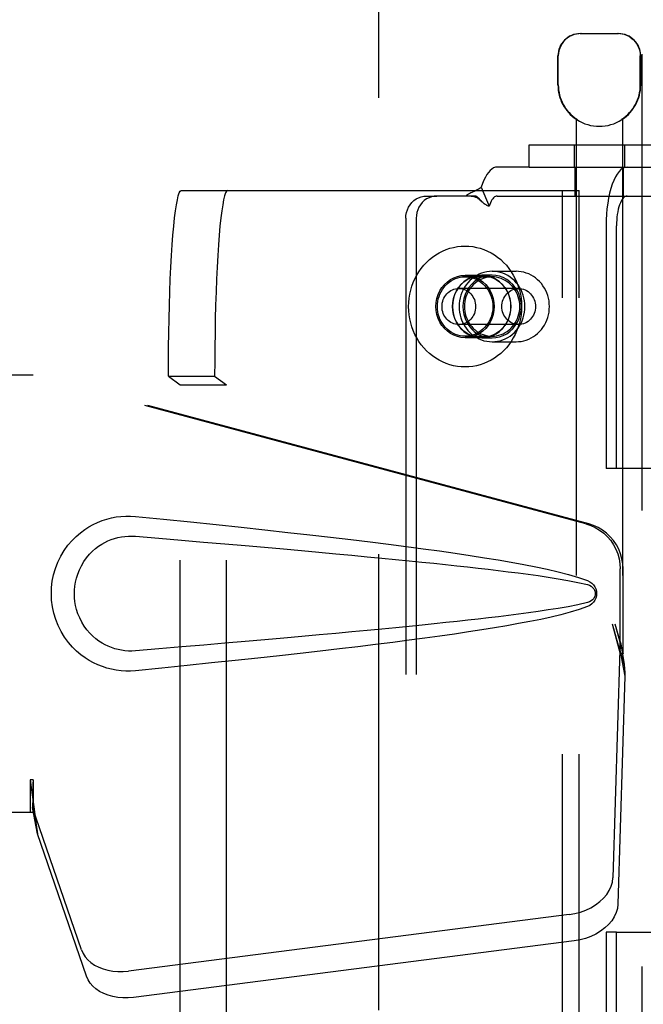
# Model space of a CAD drawing. Header units: inches. Extents: x 0 to 224, y 0 to 145.
# Tile 8 of 83: x 60.38 to 62.06, y 52.93 to 55.59. Entities that reach past the tile are written whole.
import ezdxf

# ---------------------------------------------------------------- set-up
doc = ezdxf.new("R2010")
doc.units = ezdxf.units.IN
doc.header["$LTSCALE"] = 12.302632
doc.header["$MEASUREMENT"] = 0
doc.linetypes.add('HIDDEN', pattern=[0.2, 0.1, -0.1])
doc.layers.add('DEFAULT_2', color=8, linetype='HIDDEN')
doc.layers.add('DOOR_3_ASSEMBLY', color=7, linetype='CONTINUOUS')

msp = doc.modelspace()

# ---------------------------------------------------------------- linework, layer by layer
at = {"layer": 'DEFAULT_2', "color": 8, "linetype": 'HIDDEN'}
for p, q in [((61.3491, 23.3901), (61.3491, 84.3601)), ((61.8914, 55.5501), (61.9944, 55.5501)), ((61.8314, 55.4116), (61.8314, 55.4901)), ((61.8324, 55.4116), (61.8324, 55.4901)), ((62.0534, 55.4116), (62.0534, 55.4901)), ((62.0544, 55.4116), (62.0544, 55.4901)), ((61.8804, 55.3193), (61.8804, 51.8501)), ((61.8822, 55.3193), (61.8804, 55.3193)), ((61.8822, 55.3193), (61.8822, 55.3181)), ((62.0036, 55.3193), (62.0036, 55.3181)), ((62.0054, 55.3193), (62.0036, 55.3193)), ((62.0054, 55.3193), (62.0054, 51.8501)), ((61.7541, 55.1901), (61.7541, 55.2501)), ((61.7541, 55.2501), (62.1641, 55.2501)), ((61.8749, 55.2501), (61.8749, 55.1901)), ((62.0109, 55.2501), (62.0109, 55.1901)), ((61.7541, 55.1901), (61.6677, 55.1901)), ((61.7541, 55.1901), (62.1641, 55.1901)), ((61.8779, 55.1121), (61.8779, 55.1901)), ((62.0079, 55.1121), (62.0079, 55.1901)), ((60.8167, 55.1266), (61.8883, 55.1266)), ((61.625, 55.1359), (61.6461, 55.0846)), ((61.8435, 52.3766), (61.8435, 55.1266)), ((61.8883, 52.3766), (61.8883, 55.1266)), ((61.4776, 55.1121), (61.5055, 55.1121)), ((61.6113, 55.1121), (61.5055, 55.1121)), ((61.6132, 55.1102), (61.6113, 55.1121)), ((61.6197, 55.1035), (61.6132, 55.1102)), ((61.6677, 55.1121), (62.1486, 55.1121)), ((61.4215, 55.0521), (61.4215, 52.4521)), ((61.4495, 55.0521), (61.4495, 52.4521)), ((61.9612, 55.0321), (61.9612, 54.3776)), ((61.9891, 54.3776), (61.9891, 55.0321)), ((61.6539, 54.9091), (61.7185, 54.9091)), ((61.626, 54.8981), (61.5812, 54.8981)), ((61.5812, 54.8941), (61.6539, 54.8941)), ((61.6539, 54.8986), (61.626, 54.8986)), ((61.7256, 54.8626), (61.5644, 54.8626)), ((61.7256, 54.7656), (61.5644, 54.7656)), ((61.5812, 54.7341), (61.6539, 54.7341)), ((61.626, 54.7301), (61.5812, 54.7301)), ((61.626, 54.7296), (61.6539, 54.7296)), ((61.6539, 54.7191), (61.7185, 54.7191)), ((60.7819, 54.6266), (60.8133, 54.603)), ((60.7819, 54.6266), (60.9065, 54.6266)), ((60.9065, 54.6266), (60.938, 54.603)), ((60.8133, 52.9002), (60.8133, 54.603)), ((60.8133, 54.603), (60.938, 54.603)), ((60.938, 52.9002), (60.938, 54.603)), ((61.9891, 54.3776), (61.9612, 54.3776)), ((62.1525, 54.3776), (61.9891, 54.3776)), ((61.9612, 53.1266), (61.9612, 52.4721)), ((61.9891, 53.1266), (61.9612, 53.1266)), ((61.9891, 52.4721), (61.9891, 53.1266)), ((61.9891, 53.1266), (62.5605, 53.1266))]:
    msp.add_line(p, q, dxfattribs=at)
for points in [[(61.8936, 55.5501), (61.8874, 55.5498), (61.8812, 55.5489), (61.8748, 55.5473), (61.8685, 55.5449), (61.8625, 55.5419), (61.8567, 55.5381), (61.8515, 55.5338), (61.8467, 55.5288), (61.8425, 55.5232), (61.8389, 55.5172), (61.8361, 55.5106), (61.834, 55.5038), (61.8328, 55.497), (61.8324, 55.4901)], [(62.0291, 55.5381), (62.0233, 55.5419), (62.0173, 55.5449), (62.011, 55.5473), (62.0046, 55.5489), (61.9983, 55.5498), (61.9922, 55.5501)], [(62.0291, 55.5381), (62.0343, 55.5338), (62.0391, 55.5288), (62.0433, 55.5232), (62.0469, 55.5172), (62.0497, 55.5106), (62.0518, 55.5038), (62.053, 55.497), (62.0534, 55.4901)], [(61.6677, 55.1901), (61.6628, 55.1895), (61.658, 55.1878), (61.6533, 55.1849), (61.6487, 55.181), (61.6442, 55.1759), (61.6399, 55.1698), (61.6358, 55.1627), (61.6319, 55.1546), (61.6283, 55.1457), (61.625, 55.1359)], [(62.0178, 55.1901), (62.0122, 55.1893), (62.0067, 55.1871), (62.0013, 55.1833), (61.9961, 55.1781), (61.9911, 55.1714), (61.9863, 55.1635), (61.9819, 55.1542), (61.9777, 55.1438), (61.974, 55.1323), (61.9707, 55.1199), (61.9678, 55.1066), (61.9655, 55.0926), (61.9636, 55.078), (61.9622, 55.0629), (61.9614, 55.0477), (61.9612, 55.0321)], [(60.7819, 54.6266), (60.782, 54.6659), (60.7823, 54.7048), (60.7828, 54.7433), (60.7836, 54.7811), (60.7845, 54.8179), (60.7857, 54.8536), (60.787, 54.8878), (60.7885, 54.9205), (60.7902, 54.9513), (60.7921, 54.9802), (60.7941, 55.0068), (60.7962, 55.0311), (60.7985, 55.0529), (60.8009, 55.0721), (60.8034, 55.0885), (60.806, 55.1021), (60.8086, 55.1128), (60.8113, 55.1204), (60.814, 55.125), (60.8167, 55.1266)], [(60.9414, 55.1266), (60.9387, 55.125), (60.936, 55.1204), (60.9333, 55.1128), (60.9306, 55.1021), (60.9281, 55.0885), (60.9256, 55.0721), (60.9232, 55.0529), (60.9209, 55.0311), (60.9188, 55.0068), (60.9168, 54.9802), (60.9149, 54.9513), (60.9132, 54.9205), (60.9117, 54.8878), (60.9103, 54.8536), (60.9092, 54.8179), (60.9083, 54.7811), (60.9075, 54.7433), (60.907, 54.7048), (60.9067, 54.6659), (60.9065, 54.6266)], [(61.625, 55.1359), (61.6219, 55.1334), (61.6188, 55.1313), (61.6155, 55.1294), (61.6122, 55.1277), (61.609, 55.1261), (61.6058, 55.1247), (61.6028, 55.1234), (61.5997, 55.122), (61.5966, 55.1206), (61.5936, 55.119), (61.5906, 55.1173), (61.5879, 55.1156), (61.5855, 55.1138), (61.5833, 55.1121)], [(61.4215, 55.0521), (61.422, 55.06), (61.4235, 55.0676), (61.4258, 55.0751), (61.429, 55.0821), (61.4331, 55.0886), (61.4379, 55.0945), (61.4435, 55.0997), (61.4496, 55.1041), (61.4561, 55.1075), (61.4631, 55.1101), (61.4702, 55.1116), (61.4776, 55.1121)], [(61.5055, 55.1121), (61.4981, 55.1116), (61.491, 55.1101), (61.4841, 55.1075), (61.4775, 55.1041), (61.4714, 55.0997), (61.4659, 55.0945), (61.4611, 55.0886), (61.457, 55.0821), (61.4538, 55.0751), (61.4514, 55.0676), (61.45, 55.06), (61.4495, 55.0521)], [(61.598, 55.1121), (61.5989, 55.1121), (61.6009, 55.1119), (61.6028, 55.1116), (61.6045, 55.1112), (61.6062, 55.1107), (61.6079, 55.1101), (61.6095, 55.1094), (61.6111, 55.1086), (61.6128, 55.1077), (61.6144, 55.1068), (61.6159, 55.1057), (61.6175, 55.1046), (61.6191, 55.1034), (61.6207, 55.1021), (61.6223, 55.1007), (61.6239, 55.0993), (61.6245, 55.0987)], [(61.6245, 55.0987), (61.622, 55.1012), (61.6197, 55.1035)], [(61.6461, 55.0846), (61.644, 55.0852), (61.6419, 55.086), (61.6398, 55.087), (61.6377, 55.0881), (61.6354, 55.0896), (61.6331, 55.0912), (61.631, 55.0929), (61.6288, 55.0947), (61.6266, 55.0967), (61.6245, 55.0987)], [(61.6677, 55.1121), (61.6652, 55.1118), (61.6628, 55.1109), (61.6604, 55.1095), (61.6581, 55.1075), (61.6558, 55.1049), (61.6536, 55.1018), (61.6515, 55.0982), (61.6496, 55.0941), (61.6478, 55.0896), (61.6461, 55.0846)], [(62.0178, 55.1121), (62.015, 55.1117), (62.0122, 55.1106), (62.0095, 55.1087), (62.0068, 55.106), (62.0043, 55.1026), (62.0018, 55.0986), (61.9996, 55.0939), (61.9975, 55.0887), (61.9956, 55.0828), (61.9939, 55.0765), (61.9925, 55.0698), (61.9913, 55.0627), (61.9903, 55.0553), (61.9897, 55.0477), (61.9892, 55.04), (61.9891, 55.0321)], [(61.429, 54.8141), (61.4294, 54.8252), (61.4304, 54.8363), (61.4322, 54.8473), (61.4347, 54.8581), (61.4378, 54.8687), (61.4416, 54.879), (61.4461, 54.8891), (61.4512, 54.8988), (61.4569, 54.9081), (61.4632, 54.917), (61.47, 54.9254), (61.4773, 54.9332), (61.4852, 54.9405), (61.4934, 54.9473), (61.5021, 54.9534), (61.5112, 54.9588), (61.5206, 54.9636), (61.5302, 54.9677), (61.5401, 54.9711), (61.5502, 54.9737), (61.5605, 54.9756), (61.5708, 54.9767), (61.5812, 54.9771), (61.5916, 54.9767), (61.6019, 54.9756), (61.6122, 54.9737), (61.6223, 54.9711), (61.6322, 54.9677), (61.6418, 54.9636), (61.6512, 54.9588), (61.6603, 54.9534), (61.669, 54.9473), (61.6772, 54.9405), (61.6851, 54.9332), (61.6924, 54.9254), (61.6992, 54.917), (61.7055, 54.9081), (61.7112, 54.8988), (61.7163, 54.8891), (61.7208, 54.879), (61.7246, 54.8687), (61.7277, 54.8581), (61.7302, 54.8473), (61.732, 54.8363), (61.733, 54.8252), (61.7334, 54.8141)], [(61.6539, 54.9091), (61.6466, 54.9088), (61.6394, 54.9078), (61.6322, 54.9062), (61.6252, 54.9039), (61.6183, 54.9011), (61.6117, 54.8976), (61.6054, 54.8936), (61.5995, 54.8891), (61.5939, 54.884), (61.5887, 54.8784), (61.584, 54.8724), (61.5797, 54.8661), (61.5759, 54.8593), (61.5727, 54.8523), (61.5701, 54.8449), (61.568, 54.8374), (61.5665, 54.8297), (61.5656, 54.822), (61.5653, 54.8141)], [(61.7426, 54.8141), (61.7423, 54.822), (61.7414, 54.8297), (61.7399, 54.8374), (61.7378, 54.8449), (61.7352, 54.8523), (61.732, 54.8593), (61.7282, 54.8661), (61.7239, 54.8724), (61.7192, 54.8784), (61.714, 54.884), (61.7084, 54.8891), (61.7025, 54.8936), (61.6962, 54.8976), (61.6896, 54.9011), (61.6827, 54.9039), (61.6757, 54.9062), (61.6685, 54.9078), (61.6613, 54.9088), (61.6539, 54.9091)], [(61.8085, 54.8141), (61.8082, 54.8216), (61.8074, 54.8291), (61.806, 54.8364), (61.804, 54.8436), (61.8015, 54.8507), (61.7986, 54.8574), (61.7951, 54.864), (61.7911, 54.8702), (61.7867, 54.876), (61.7819, 54.8815), (61.7767, 54.8865), (61.7712, 54.8911), (61.7653, 54.8952), (61.7591, 54.8989), (61.7527, 54.902), (61.7461, 54.9045), (61.7393, 54.9065), (61.7325, 54.9079), (61.7255, 54.9088), (61.7185, 54.9091)], [(61.5812, 54.7301), (61.5709, 54.7308), (61.5609, 54.733), (61.5512, 54.7365), (61.542, 54.7414), (61.5335, 54.7475), (61.5257, 54.7547), (61.519, 54.763), (61.5133, 54.7721), (61.5088, 54.782), (61.5055, 54.7924), (61.5035, 54.8031), (61.5028, 54.8141), (61.5035, 54.8251), (61.5055, 54.8358), (61.5088, 54.8462), (61.5133, 54.8561), (61.519, 54.8652), (61.5257, 54.8735), (61.5335, 54.8807), (61.542, 54.8868), (61.5512, 54.8917), (61.5609, 54.8952), (61.5709, 54.8974), (61.5812, 54.8981)], [(61.5065, 54.8141), (61.5068, 54.8211), (61.5076, 54.828), (61.5091, 54.8348), (61.511, 54.8415), (61.5135, 54.8479), (61.5165, 54.8541), (61.52, 54.86), (61.524, 54.8655), (61.5284, 54.8707), (61.5332, 54.8754), (61.5384, 54.8796), (61.5439, 54.8834), (61.5496, 54.8866), (61.5557, 54.8893), (61.5619, 54.8914), (61.5682, 54.8929), (61.5747, 54.8938), (61.5812, 54.8941)], [(61.626, 54.8986), (61.6156, 54.8979), (61.6056, 54.8957), (61.5958, 54.8922), (61.5866, 54.8873), (61.578, 54.8811), (61.5702, 54.8738), (61.5634, 54.8655), (61.5577, 54.8563), (61.5531, 54.8464), (61.5498, 54.836), (61.5478, 54.8251), (61.5471, 54.8141), (61.5478, 54.8031), (61.5498, 54.7922), (61.5531, 54.7818), (61.5577, 54.7718), (61.5634, 54.7627), (61.5702, 54.7543), (61.578, 54.7471), (61.5866, 54.7409), (61.5958, 54.736), (61.6056, 54.7325), (61.6156, 54.7303), (61.626, 54.7296)], [(61.626, 54.7301), (61.6157, 54.7308), (61.6057, 54.733), (61.596, 54.7365), (61.5868, 54.7414), (61.5783, 54.7475), (61.5705, 54.7547), (61.5638, 54.763), (61.5581, 54.7721), (61.5536, 54.782), (61.5502, 54.7924), (61.5483, 54.8031), (61.5476, 54.8141), (61.5483, 54.8251), (61.5502, 54.8358), (61.5536, 54.8462), (61.5581, 54.8561), (61.5638, 54.8652), (61.5705, 54.8735), (61.5783, 54.8807), (61.5868, 54.8868), (61.596, 54.8917), (61.6057, 54.8952), (61.6157, 54.8974), (61.626, 54.8981)], [(61.6539, 54.8986), (61.6436, 54.8979), (61.6335, 54.8957), (61.6238, 54.8922), (61.6145, 54.8873), (61.6059, 54.8811), (61.5982, 54.8738), (61.5914, 54.8655), (61.5856, 54.8563), (61.5811, 54.8464), (61.5778, 54.836), (61.5757, 54.8251), (61.5751, 54.8141), (61.5757, 54.8031), (61.5778, 54.7922), (61.5811, 54.7818), (61.5856, 54.7718), (61.5914, 54.7627), (61.5982, 54.7543), (61.6059, 54.7471), (61.6145, 54.7409), (61.6238, 54.736), (61.6335, 54.7325), (61.6436, 54.7303), (61.6539, 54.7296)], [(61.6539, 54.8941), (61.6478, 54.8938), (61.6417, 54.893), (61.6356, 54.8917), (61.6297, 54.8898), (61.6239, 54.8874), (61.6184, 54.8845), (61.6131, 54.8811), (61.6081, 54.8772), (61.6034, 54.873), (61.599, 54.8683), (61.595, 54.8632), (61.5914, 54.8579), (61.5883, 54.8522), (61.5856, 54.8462), (61.5833, 54.8401), (61.5816, 54.8337), (61.5803, 54.8273), (61.5795, 54.8207), (61.5793, 54.8141)], [(61.5812, 54.8981), (61.5915, 54.8974), (61.6015, 54.8952), (61.6112, 54.8917), (61.6204, 54.8868), (61.6289, 54.8807), (61.6367, 54.8735), (61.6434, 54.8652), (61.6491, 54.8561), (61.6536, 54.8462), (61.6569, 54.8358), (61.6589, 54.8251), (61.6596, 54.8141), (61.6589, 54.8031), (61.6569, 54.7924), (61.6536, 54.782), (61.6491, 54.7721), (61.6434, 54.763), (61.6367, 54.7547), (61.6289, 54.7475), (61.6204, 54.7414), (61.6112, 54.7365), (61.6015, 54.733), (61.5915, 54.7308), (61.5812, 54.7301)], [(61.5812, 54.8941), (61.5877, 54.8938), (61.5942, 54.8929), (61.6005, 54.8914), (61.6067, 54.8893), (61.6128, 54.8866), (61.6185, 54.8834), (61.624, 54.8796), (61.6292, 54.8754), (61.634, 54.8707), (61.6384, 54.8655), (61.6424, 54.86), (61.6459, 54.8541), (61.6489, 54.8479), (61.6514, 54.8415), (61.6533, 54.8348), (61.6548, 54.828), (61.6556, 54.8211), (61.6559, 54.8141)], [(61.626, 54.7296), (61.6364, 54.7303), (61.6464, 54.7325), (61.6562, 54.736), (61.6654, 54.7409), (61.674, 54.7471), (61.6818, 54.7543), (61.6886, 54.7627), (61.6943, 54.7718), (61.6989, 54.7818), (61.7022, 54.7922), (61.7042, 54.8031), (61.7049, 54.8141), (61.7042, 54.8251), (61.7022, 54.836), (61.6989, 54.8464), (61.6943, 54.8563), (61.6886, 54.8655), (61.6818, 54.8738), (61.674, 54.8811), (61.6654, 54.8873), (61.6562, 54.8922), (61.6464, 54.8957), (61.6364, 54.8979), (61.626, 54.8986)], [(61.626, 54.8981), (61.6363, 54.8974), (61.6463, 54.8952), (61.656, 54.8917), (61.6652, 54.8868), (61.6737, 54.8807), (61.6814, 54.8735), (61.6882, 54.8652), (61.6939, 54.8561), (61.6984, 54.8462), (61.7017, 54.8358), (61.7037, 54.8251), (61.7044, 54.8141), (61.7037, 54.8031), (61.7017, 54.7924), (61.6984, 54.782), (61.6939, 54.7721), (61.6882, 54.763), (61.6814, 54.7547), (61.6737, 54.7475), (61.6652, 54.7414), (61.656, 54.7365), (61.6463, 54.733), (61.6363, 54.7308), (61.626, 54.7301)], [(61.6539, 54.7296), (61.6643, 54.7303), (61.6744, 54.7325), (61.6841, 54.736), (61.6934, 54.7409), (61.702, 54.7471), (61.7097, 54.7543), (61.7165, 54.7627), (61.7223, 54.7718), (61.7268, 54.7818), (61.7301, 54.7922), (61.7322, 54.8031), (61.7328, 54.8141), (61.7322, 54.8251), (61.7301, 54.836), (61.7268, 54.8464), (61.7223, 54.8563), (61.7165, 54.8655), (61.7097, 54.8738), (61.702, 54.8811), (61.6934, 54.8873), (61.6841, 54.8922), (61.6744, 54.8957), (61.6643, 54.8979), (61.6539, 54.8986)], [(61.7286, 54.8141), (61.7284, 54.8207), (61.7276, 54.8273), (61.7263, 54.8337), (61.7246, 54.8401), (61.7223, 54.8462), (61.7196, 54.8522), (61.7165, 54.8579), (61.7129, 54.8632), (61.7089, 54.8683), (61.7045, 54.873), (61.6998, 54.8772), (61.6948, 54.8811), (61.6895, 54.8845), (61.684, 54.8874), (61.6782, 54.8898), (61.6723, 54.8917), (61.6662, 54.893), (61.6601, 54.8938), (61.6539, 54.8941)], [(61.5191, 54.8141), (61.5193, 54.8189), (61.5199, 54.8236), (61.521, 54.8282), (61.5225, 54.8327), (61.5244, 54.837), (61.5267, 54.841), (61.5294, 54.8449), (61.5323, 54.8484), (61.5356, 54.8516), (61.5392, 54.8544), (61.543, 54.8569), (61.547, 54.8589), (61.5512, 54.8605), (61.5555, 54.8617), (61.5599, 54.8624), (61.5644, 54.8626)], [(61.5644, 54.8626), (61.5688, 54.8624), (61.5732, 54.8617), (61.5775, 54.8605), (61.5817, 54.8589), (61.5857, 54.8569), (61.5895, 54.8544), (61.5931, 54.8516), (61.5964, 54.8484), (61.5994, 54.8449), (61.602, 54.841), (61.6043, 54.837), (61.6062, 54.8327), (61.6077, 54.8282), (61.6088, 54.8236), (61.6094, 54.8189), (61.6096, 54.8141)], [(61.6803, 54.8141), (61.6806, 54.8189), (61.6812, 54.8236), (61.6823, 54.8282), (61.6838, 54.8327), (61.6857, 54.837), (61.688, 54.841), (61.6906, 54.8449), (61.6936, 54.8484), (61.6969, 54.8516), (61.7005, 54.8544), (61.7043, 54.8569), (61.7083, 54.8589), (61.7125, 54.8605), (61.7168, 54.8617), (61.7212, 54.8624), (61.7256, 54.8626)], [(61.7256, 54.8626), (61.7301, 54.8624), (61.7345, 54.8617), (61.7388, 54.8605), (61.743, 54.8589), (61.747, 54.8569), (61.7508, 54.8544), (61.7543, 54.8516), (61.7576, 54.8484), (61.7606, 54.8449), (61.7633, 54.841), (61.7656, 54.837), (61.7675, 54.8327), (61.769, 54.8282), (61.77, 54.8236), (61.7707, 54.8189), (61.7709, 54.8141)], [(61.7334, 54.8141), (61.733, 54.8029), (61.732, 54.7919), (61.7302, 54.7809), (61.7277, 54.7701), (61.7246, 54.7595), (61.7208, 54.7492), (61.7163, 54.7391), (61.7112, 54.7294), (61.7055, 54.7201), (61.6992, 54.7112), (61.6924, 54.7028), (61.6851, 54.695), (61.6772, 54.6877), (61.669, 54.6809), (61.6603, 54.6748), (61.6512, 54.6694), (61.6418, 54.6646), (61.6322, 54.6605), (61.6223, 54.6571), (61.6122, 54.6545), (61.6019, 54.6526), (61.5916, 54.6515), (61.5812, 54.6511), (61.5708, 54.6515), (61.5605, 54.6526), (61.5502, 54.6545), (61.5401, 54.6571), (61.5302, 54.6605), (61.5206, 54.6646), (61.5112, 54.6694), (61.5021, 54.6748), (61.4934, 54.6809), (61.4852, 54.6877), (61.4773, 54.695), (61.47, 54.7028), (61.4632, 54.7112), (61.4569, 54.7201), (61.4512, 54.7294), (61.4461, 54.7391), (61.4416, 54.7492), (61.4378, 54.7595), (61.4347, 54.7701), (61.4322, 54.7809), (61.4304, 54.7919), (61.4294, 54.8029), (61.429, 54.8141)], [(61.5812, 54.7341), (61.5747, 54.7344), (61.5682, 54.7353), (61.5619, 54.7368), (61.5557, 54.7389), (61.5496, 54.7416), (61.5439, 54.7448), (61.5384, 54.7486), (61.5332, 54.7528), (61.5284, 54.7575), (61.524, 54.7627), (61.52, 54.7682), (61.5165, 54.7741), (61.5135, 54.7803), (61.511, 54.7867), (61.5091, 54.7934), (61.5076, 54.8002), (61.5068, 54.8071), (61.5065, 54.8141)], [(61.5644, 54.7656), (61.5599, 54.7658), (61.5555, 54.7665), (61.5512, 54.7677), (61.547, 54.7693), (61.543, 54.7713), (61.5392, 54.7738), (61.5356, 54.7766), (61.5323, 54.7798), (61.5294, 54.7833), (61.5267, 54.7872), (61.5244, 54.7912), (61.5225, 54.7955), (61.521, 54.8), (61.5199, 54.8046), (61.5193, 54.8093), (61.5191, 54.8141)], [(61.6096, 54.8141), (61.6094, 54.8093), (61.6088, 54.8046), (61.6077, 54.8), (61.6062, 54.7955), (61.6043, 54.7912), (61.602, 54.7872), (61.5994, 54.7833), (61.5964, 54.7798), (61.5931, 54.7766), (61.5895, 54.7738), (61.5857, 54.7713), (61.5817, 54.7693), (61.5775, 54.7677), (61.5732, 54.7665), (61.5688, 54.7658), (61.5644, 54.7656)], [(61.5653, 54.8141), (61.5656, 54.8062), (61.5665, 54.7985), (61.568, 54.7908), (61.5701, 54.7833), (61.5727, 54.7759), (61.5759, 54.7689), (61.5797, 54.7621), (61.584, 54.7557), (61.5887, 54.7498), (61.5939, 54.7442), (61.5995, 54.7391), (61.6054, 54.7346), (61.6117, 54.7305), (61.6183, 54.7271), (61.6252, 54.7242), (61.6322, 54.722), (61.6394, 54.7204), (61.6466, 54.7194), (61.6539, 54.7191)], [(61.5793, 54.8141), (61.5795, 54.8075), (61.5803, 54.8009), (61.5816, 54.7945), (61.5833, 54.7881), (61.5856, 54.782), (61.5883, 54.776), (61.5914, 54.7703), (61.595, 54.765), (61.599, 54.7599), (61.6034, 54.7552), (61.6081, 54.751), (61.6131, 54.7471), (61.6184, 54.7437), (61.6239, 54.7408), (61.6297, 54.7384), (61.6356, 54.7365), (61.6417, 54.7352), (61.6478, 54.7344), (61.6539, 54.7341)], [(61.6559, 54.8141), (61.6556, 54.8071), (61.6548, 54.8002), (61.6533, 54.7934), (61.6514, 54.7867), (61.6489, 54.7803), (61.6459, 54.7741), (61.6424, 54.7682), (61.6384, 54.7627), (61.634, 54.7575), (61.6292, 54.7528), (61.624, 54.7486), (61.6185, 54.7448), (61.6128, 54.7416), (61.6067, 54.7389), (61.6005, 54.7368), (61.5942, 54.7353), (61.5877, 54.7344), (61.5812, 54.7341)], [(61.6539, 54.7191), (61.6613, 54.7194), (61.6685, 54.7204), (61.6757, 54.722), (61.6827, 54.7242), (61.6896, 54.7271), (61.6962, 54.7305), (61.7025, 54.7346), (61.7084, 54.7391), (61.714, 54.7442), (61.7192, 54.7498), (61.7239, 54.7557), (61.7282, 54.7621), (61.732, 54.7689), (61.7352, 54.7759), (61.7378, 54.7833), (61.7399, 54.7908), (61.7414, 54.7985), (61.7423, 54.8062), (61.7426, 54.8141)], [(61.6539, 54.7341), (61.6601, 54.7344), (61.6662, 54.7352), (61.6723, 54.7365), (61.6782, 54.7384), (61.684, 54.7408), (61.6895, 54.7437), (61.6948, 54.7471), (61.6998, 54.751), (61.7045, 54.7552), (61.7089, 54.7599), (61.7129, 54.765), (61.7165, 54.7703), (61.7196, 54.776), (61.7223, 54.782), (61.7246, 54.7881), (61.7263, 54.7945), (61.7276, 54.8009), (61.7284, 54.8075), (61.7286, 54.8141)], [(61.7256, 54.7656), (61.7212, 54.7658), (61.7168, 54.7665), (61.7125, 54.7677), (61.7083, 54.7693), (61.7043, 54.7713), (61.7005, 54.7738), (61.6969, 54.7766), (61.6936, 54.7798), (61.6906, 54.7833), (61.688, 54.7872), (61.6857, 54.7912), (61.6838, 54.7955), (61.6823, 54.8), (61.6812, 54.8046), (61.6806, 54.8093), (61.6803, 54.8141)], [(61.7185, 54.7191), (61.7255, 54.7194), (61.7324, 54.7202), (61.7393, 54.7217), (61.7461, 54.7237), (61.7527, 54.7262), (61.7591, 54.7293), (61.7653, 54.7329), (61.7711, 54.7371), (61.7767, 54.7417), (61.7819, 54.7467), (61.7867, 54.7522), (61.7911, 54.758), (61.7951, 54.7643), (61.7986, 54.7708), (61.8016, 54.7776), (61.804, 54.7846), (61.806, 54.7918), (61.8074, 54.7992), (61.8082, 54.8066), (61.8085, 54.8141)], [(61.7709, 54.8141), (61.7707, 54.8093), (61.77, 54.8046), (61.769, 54.8), (61.7675, 54.7955), (61.7656, 54.7912), (61.7633, 54.7872), (61.7606, 54.7833), (61.7576, 54.7798), (61.7543, 54.7766), (61.7508, 54.7738), (61.747, 54.7713), (61.743, 54.7693), (61.7388, 54.7677), (61.7345, 54.7665), (61.7301, 54.7658), (61.7256, 54.7656)]]:
    msp.add_lwpolyline(points, dxfattribs=at)
for centre, radius, start, end in [((61.8914, 55.4901), 0.06, 90, 180), ((61.9944, 55.4901), 0.06, 0, 90), ((61.9429, 55.4116), 0.1115, 180, 235.907), ((61.9429, 55.4116), 0.1105, 180, 236.6915), ((61.9429, 55.4116), 0.1105, 303.3085, 360), ((61.9429, 55.4116), 0.1115, 304.093, 360), ((61.9429, 55.4116), 0.1115, 237.033, 302.967)]:
    msp.add_arc(centre, radius, start, end, dxfattribs=at)
at = {"layer": 'DOOR_3_ASSEMBLY', "color": 8, "linetype": 'HIDDEN'}
for p, q in [((62.0576, 85.0211), (62.0576, 22.7291)), ((60.0961, 54.6301), (60.4171, 54.6301)), ((61.9068, 54.2278), (60.4094, 54.6301)), ((61.9145, 54.2278), (60.4171, 54.6301)), ((61.9992, 53.8773), (61.9992, 54.107)), ((62.0069, 53.8773), (62.0069, 54.107)), ((61.9774, 53.9589), (61.9992, 53.8773)), ((61.9851, 53.9589), (62.0069, 53.8773)), ((62.0008, 53.9048), (62.0095, 53.8486)), ((61.9985, 53.8887), (61.9794, 53.2736)), ((61.9985, 53.8887), (62.0121, 53.8177)), ((62.0069, 53.8773), (61.9992, 53.8773)), ((62.0095, 53.8486), (62.0104, 53.8378)), ((62.0104, 53.8378), (62.0113, 53.8274)), ((62.0113, 53.8274), (62.0121, 53.8177)), ((62.0121, 53.8177), (61.9929, 53.2025)), ((60.4094, 53.5376), (60.4094, 53.4501)), ((60.4171, 53.5376), (60.4094, 53.5376)), ((60.4171, 53.5376), (60.4171, 53.4501)), ((60.4171, 53.4501), (60.0961, 53.4501)), ((60.4292, 53.3924), (60.4157, 53.4634)), ((60.5476, 53.0796), (60.4157, 53.4634)), ((60.425, 53.4228), (60.4292, 53.3924)), ((60.5611, 53.0086), (60.4292, 53.3924)), ((61.8619, 53.1745), (60.6744, 53.022)), ((61.8754, 53.1035), (60.688, 52.951))]:
    msp.add_line(p, q, dxfattribs=at)
for points in [[(60.693, 53.8321), (60.6802, 53.8312), (60.6673, 53.8312), (60.6543, 53.8319), (60.6415, 53.8335), (60.6287, 53.8359), (60.6162, 53.8391), (60.604, 53.843), (60.592, 53.8478), (60.5803, 53.8532), (60.5688, 53.8595), (60.5574, 53.8667), (60.546, 53.8751), (60.5346, 53.8847), (60.5234, 53.8958), (60.5124, 53.9085), (60.5021, 53.9226), (60.4928, 53.9378), (60.4848, 53.9539), (60.4782, 53.9705), (60.4731, 53.9875), (60.4694, 54.0047), (60.4672, 54.0219), (60.4665, 54.0392), (60.4671, 54.0566), (60.4691, 54.0738), (60.4726, 54.0909), (60.4776, 54.108), (60.484, 54.1246), (60.4919, 54.1408), (60.5011, 54.1561), (60.5113, 54.1703), (60.5223, 54.1832), (60.5335, 54.1944), (60.5449, 54.2042), (60.5564, 54.2127), (60.5679, 54.2201), (60.5795, 54.2266), (60.5912, 54.2321), (60.6033, 54.2369), (60.6156, 54.2409), (60.6282, 54.2442), (60.6411, 54.2466), (60.654, 54.2482)], [(60.654, 54.2482), (60.6671, 54.249), (60.68, 54.249), (60.693, 54.2481)], [(60.693, 54.2481), (60.7686, 54.2405), (60.8413, 54.2332), (60.911, 54.226), (60.9778, 54.2189), (61.042, 54.212), (61.1035, 54.2052), (61.1625, 54.1986), (61.219, 54.1921), (61.2732, 54.1857), (61.3252, 54.1794), (61.3751, 54.1732), (61.4229, 54.167), (61.4687, 54.161), (61.5126, 54.1549), (61.5546, 54.1489), (61.5949, 54.1429), (61.6335, 54.1369), (61.6705, 54.1309), (61.7058, 54.1248), (61.7396, 54.1186), (61.7719, 54.1123), (61.8027, 54.1057), (61.8321, 54.0989), (61.86, 54.0917), (61.8864, 54.0837), (61.9113, 54.0751)], [(61.9068, 54.2278), (61.9198, 54.2235), (61.9321, 54.2179), (61.9438, 54.211), (61.9547, 54.2028), (61.9646, 54.1935), (61.9735, 54.1831), (61.9811, 54.1719), (61.9876, 54.1599), (61.9926, 54.1472), (61.9963, 54.1341), (61.9985, 54.1207), (61.9992, 54.107)], [(62.0069, 54.107), (62.0062, 54.1207), (62.004, 54.1341), (62.0003, 54.1472), (61.9952, 54.1599), (61.9888, 54.1719), (61.9812, 54.1831), (61.9723, 54.1935), (61.9624, 54.2028), (61.9515, 54.211), (61.9398, 54.2179), (61.9275, 54.2235), (61.9145, 54.2278)], [(60.6931, 53.8856), (60.6837, 53.8851), (60.6743, 53.8852), (60.6649, 53.8859), (60.6556, 53.8872), (60.6463, 53.889), (60.6372, 53.8915), (60.6283, 53.8944), (60.6197, 53.8979), (60.6113, 53.902), (60.603, 53.9066), (60.5948, 53.9119), (60.5866, 53.918), (60.5784, 53.925), (60.5704, 53.933), (60.5625, 53.9422), (60.5551, 53.9523), (60.5485, 53.9631), (60.5428, 53.9743), (60.5382, 53.9856), (60.5346, 53.9968), (60.5319, 54.0077), (60.5301, 54.0184), (60.529, 54.0289), (60.5287, 54.0393), (60.5289, 54.0497), (60.5299, 54.0601), (60.5316, 54.0708), (60.5341, 54.0817), (60.5376, 54.0928), (60.542, 54.1041), (60.5475, 54.1153), (60.554, 54.1263), (60.5613, 54.1365), (60.5692, 54.1459), (60.5772, 54.1541), (60.5855, 54.1613), (60.5937, 54.1676), (60.6021, 54.173), (60.6105, 54.1778), (60.619, 54.182), (60.6278, 54.1856), (60.6367, 54.1886), (60.6459, 54.1911), (60.6552, 54.193), (60.6646, 54.1943), (60.6741, 54.195), (60.6836, 54.1951), (60.6931, 54.1946)], [(60.6931, 54.1946), (60.7564, 54.1893), (60.8176, 54.1841), (60.8767, 54.1791), (60.9336, 54.1742), (60.9884, 54.1694), (61.0412, 54.1648), (61.092, 54.1603), (61.1408, 54.1559), (61.1876, 54.1517), (61.2326, 54.1475), (61.2757, 54.1435), (61.317, 54.1396), (61.3565, 54.1358), (61.3942, 54.1321), (61.4302, 54.1286), (61.4645, 54.1251), (61.4973, 54.1217), (61.5286, 54.1185), (61.5587, 54.1152), (61.5878, 54.112), (61.6161, 54.1089), (61.6437, 54.1057), (61.6708, 54.1024), (61.6977, 54.0991), (61.7246, 54.0957), (61.7514, 54.0922), (61.7782, 54.0884), (61.805, 54.0844), (61.8318, 54.0802), (61.8585, 54.0755), (61.885, 54.0702), (61.9114, 54.0643)], [(61.9113, 54.0751), (61.9173, 54.072), (61.9226, 54.0681), (61.9271, 54.0634), (61.9308, 54.0582), (61.9334, 54.0525), (61.935, 54.0466), (61.9356, 54.0403), (61.9351, 54.034), (61.9335, 54.028), (61.931, 54.0223), (61.9273, 54.017), (61.9227, 54.0122), (61.9174, 54.0083), (61.9113, 54.0051)], [(61.9114, 54.0643), (61.9165, 54.0624), (61.921, 54.0599), (61.9248, 54.0567), (61.9279, 54.053), (61.9301, 54.0489), (61.9314, 54.0445), (61.9318, 54.0399), (61.9314, 54.0352), (61.9299, 54.0309), (61.9277, 54.0269), (61.9246, 54.0233), (61.9208, 54.0202), (61.9164, 54.0177), (61.9114, 54.0159)], [(61.9113, 54.0051), (61.8886, 53.9972), (61.8647, 53.9898), (61.8394, 53.9831), (61.8128, 53.9767), (61.7849, 53.9706), (61.7558, 53.9647), (61.7254, 53.959), (61.6937, 53.9533), (61.6606, 53.9477), (61.626, 53.9421), (61.59, 53.9366), (61.5525, 53.931), (61.5134, 53.9254), (61.4727, 53.9198), (61.4304, 53.9141), (61.3862, 53.9084), (61.3403, 53.9027), (61.2925, 53.8968), (61.2427, 53.8909), (61.1909, 53.8848), (61.137, 53.8787), (61.0808, 53.8724), (61.0224, 53.8661), (60.9616, 53.8596), (60.8984, 53.8529), (60.8326, 53.8461), (60.7641, 53.8392), (60.693, 53.8321)], [(61.9114, 54.0159), (61.8851, 54.01), (61.8586, 54.0047), (61.832, 54), (61.8052, 53.9958), (61.7785, 53.9918), (61.7517, 53.9881), (61.725, 53.9845), (61.6982, 53.9811), (61.6714, 53.9778), (61.6443, 53.9746), (61.6167, 53.9714), (61.5885, 53.9682), (61.5595, 53.9651), (61.5294, 53.9618), (61.4981, 53.9585), (61.4654, 53.9552), (61.431, 53.9517), (61.395, 53.9481), (61.3573, 53.9445), (61.3178, 53.9407), (61.2765, 53.9368), (61.2334, 53.9327), (61.1884, 53.9286), (61.1415, 53.9243), (61.0926, 53.92), (61.0418, 53.9155), (60.9889, 53.9108), (60.934, 53.906), (60.877, 53.9011), (60.8179, 53.8961), (60.7565, 53.8909), (60.6931, 53.8856)], [(61.9774, 53.9589), (61.9827, 53.9393), (61.9881, 53.9201), (61.9935, 53.9012), (61.9989, 53.8828), (62.0042, 53.8653), (62.0095, 53.8486)], [(61.9851, 53.9589), (61.9877, 53.9493), (61.9903, 53.9399), (61.993, 53.9306), (61.9956, 53.9216), (61.9982, 53.913), (62.0008, 53.9048)], [(62.0008, 53.9048), (62.0005, 53.902), (62.0001, 53.8992), (61.9997, 53.8965), (61.9993, 53.8938), (61.9989, 53.8912), (61.9985, 53.8887)], [(60.4094, 53.5376), (60.4119, 53.5174), (60.4146, 53.4973), (60.4172, 53.4777), (60.4199, 53.4586), (60.425, 53.4228)], [(60.4171, 53.5376), (60.4169, 53.5273), (60.4166, 53.4973)], [(60.4239, 53.4306), (60.4224, 53.4415), (60.4202, 53.4589), (60.4185, 53.4749), (60.4174, 53.4894), (60.4168, 53.5022), (60.4167, 53.5098)], [(60.4163, 53.4791), (60.4161, 53.4736), (60.416, 53.471), (60.4159, 53.4684), (60.4158, 53.4659), (60.4157, 53.4634)], [(60.4166, 53.4973), (60.4165, 53.488), (60.4163, 53.4791)], [(61.8619, 53.1745), (61.8773, 53.1772), (61.8922, 53.1812), (61.9066, 53.1866), (61.9203, 53.1931), (61.9329, 53.2007), (61.9444, 53.2093), (61.9544, 53.2188), (61.9629, 53.229), (61.9698, 53.2398), (61.9748, 53.2509), (61.978, 53.2621), (61.9794, 53.2736)], [(61.9929, 53.2025), (61.9916, 53.1911), (61.9884, 53.1798), (61.9833, 53.1687), (61.9765, 53.158), (61.9679, 53.1478), (61.9579, 53.1383), (61.9465, 53.1297), (61.9338, 53.122), (61.9202, 53.1155), (61.9058, 53.1102), (61.8909, 53.1062), (61.8754, 53.1035)], [(60.5476, 53.0796), (60.5518, 53.0699), (60.5575, 53.0609), (60.5647, 53.0526), (60.5732, 53.045), (60.583, 53.0383), (60.594, 53.0326), (60.6059, 53.0279), (60.6187, 53.0244), (60.6321, 53.022), (60.646, 53.0208), (60.66, 53.0208), (60.6744, 53.022)], [(60.688, 52.951), (60.6736, 52.9498), (60.6595, 52.9498), (60.6456, 52.9509), (60.6322, 52.9533), (60.6195, 52.9569), (60.6075, 52.9615), (60.5966, 52.9673), (60.5868, 52.9739), (60.5782, 52.9815), (60.571, 52.9899), (60.5654, 52.9989), (60.5611, 53.0086)]]:
    msp.add_lwpolyline(points, dxfattribs=at)

doc.saveas('drawing.dxf')
